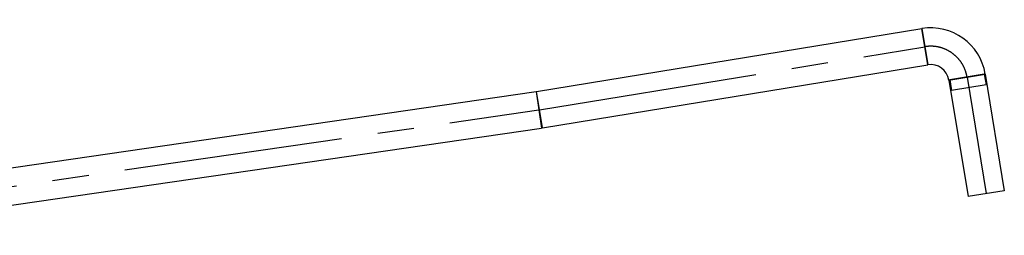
# Model space of a CAD drawing. Extents: x -238422 to 258194, y -34825 to 126331.
# Tile 159 of 239: x 36488 to 40770, y -8383 to -7445. Entities that reach past the tile are written whole.
import ezdxf
from ezdxf.enums import TextEntityAlignment as Align

# ---------------------------------------------------------------- set-up
doc = ezdxf.new("R2010")
doc.units = 0
doc.header["$LTSCALE"] = 50
doc.linetypes.add('CENTER2', pattern=[28.575, 19.05, -3.175, 3.175, -3.175])
doc.layers.get('0').update_dxf_attribs({"linetype": 'CONTINUOUS'})
for name, color, linetype in [('lMcht aanvoer bestaand_PR', 1, 'CONTINUOUS'), ('lucht aanvoer bestaand', 8, 'CONTINUOUS'), ('lucht aanvoer bestaand_HL', 1, 'CONTINUOUS')]:
    doc.layers.add(name, color=color, linetype=linetype)
doc.styles.add('BURO-018', font='ARIAL.TTF', dxfattribs={"height": 90})

# ---------------------------------------------------------------- blocks, each defined once
blk = doc.blocks.new('*U105')
at = {"color": 0, "ltscale": 10}
for p, q in [((0, 80, -2975), (3248.8, 80, -2975)), ((0, -80, -2975), (0, 80, -2975)), ((3248.8, 80, -2975), (3248.8, -80, -2975)), ((0, -80, -2975), (3248.8, -80, -2975))]:
    blk.add_line(p, q, dxfattribs=at)
at = {"layer": 'lucht aanvoer bestaand_HL', "linetype": 'CENTER2'}
blk.add_line((0, 0, -2975), (3248.8, 0, -2975), dxfattribs=at)
at = {"layer": 'lMcht aanvoer bestaand_PR', "color": 1, "style": 'BURO-018'}
blk.add_attdef('POSNR', text='', height=90, dxfattribs=at).set_placement((0, 0), align=Align.MIDDLE)
blk = doc.blocks.new('*U106')
at = {"color": 0, "ltscale": 10}
for p, q in [((-160, -80, -2975), (-160, 80, -2975)), ((80, -160, -2975), (-80, -160, -2975)), ((-76, -160, -2975), (-76, -206.7, -2975)), ((76, -160, -2975), (-76, -160, -2975)), ((76, -160, -2975), (76, -206.7, -2975)), ((76, -206.7, -2975), (-76, -206.7, -2975))]:
    blk.add_line(p, q, dxfattribs=at)
for radius in [240, 80]:
    blk.add_arc((-160, -160, -2975), radius, 0, 90, dxfattribs=at)
at = {"layer": 'lucht aanvoer bestaand_HL', "linetype": 'CENTER2'}
blk.add_arc((-160, -160, -2975), 160, 0, 90, dxfattribs=at)
at = {"layer": 'lMcht aanvoer bestaand_PR', "color": 1, "style": 'BURO-018'}
blk.add_attdef('POSNR', text='', height=90, dxfattribs=at).set_placement((0, 0), align=Align.MIDDLE)
blk = doc.blocks.new('*U107')
at = {"color": 0, "ltscale": 10}
for p, q in [((0, 80, -2975), (1697.4, 80, -2975)), ((0, -80, -2975), (0, 80, -2975)), ((1697.4, 80, -2975), (1697.4, -80, -2975)), ((0, -80, -2975), (1697.4, -80, -2975))]:
    blk.add_line(p, q, dxfattribs=at)
at = {"layer": 'lucht aanvoer bestaand_HL', "linetype": 'CENTER2'}
blk.add_line((0, 0, -2975), (1697.4, 0, -2975), dxfattribs=at)
at = {"layer": 'lMcht aanvoer bestaand_PR', "color": 1, "style": 'BURO-018'}
blk.add_attdef('POSNR', text='', height=90, dxfattribs=at).set_placement((0, 0), align=Align.MIDDLE)
blk = doc.blocks.new('*U108')
at = {"color": 0, "ltscale": 10}
for p, q in [((0, 80, -2975), (514.3, 80, -2975)), ((0, -80, -2975), (0, 80, -2975)), ((514.3, 80, -2975), (514.3, -80, -2975)), ((0, -80, -2975), (514.3, -80, -2975))]:
    blk.add_line(p, q, dxfattribs=at)
at = {"layer": 'lucht aanvoer bestaand_HL', "linetype": 'CENTER2'}
blk.add_line((0, 0, -2975), (514.3, 0, -2975), dxfattribs=at)
at = {"layer": 'lMcht aanvoer bestaand_PR', "color": 1, "style": 'BURO-018'}
blk.add_attdef('POSNR', text='', height=90, dxfattribs=at).set_placement((0, 0), align=Align.MIDDLE)

msp = doc.modelspace()

# ---------------------------------------------------------------- block references
at = {"layer": 'lucht aanvoer bestaand', "color": 4}
for name, p, rotation in [('*U106', (40581.9922, -7536.69996, 2975), 9.29939861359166), ('*U107', (38749.05171, -7836.83572, 2975), 9.29939861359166), ('*U108', (40607.84715, -7694.59714, 2975), 279.2993986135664), ('*U105', (35531.2264, -8304.32545, 2975), 8.265739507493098)]:
    msp.add_blockref(name, p, dxfattribs=dict(at, rotation=rotation))

doc.saveas('drawing.dxf')
